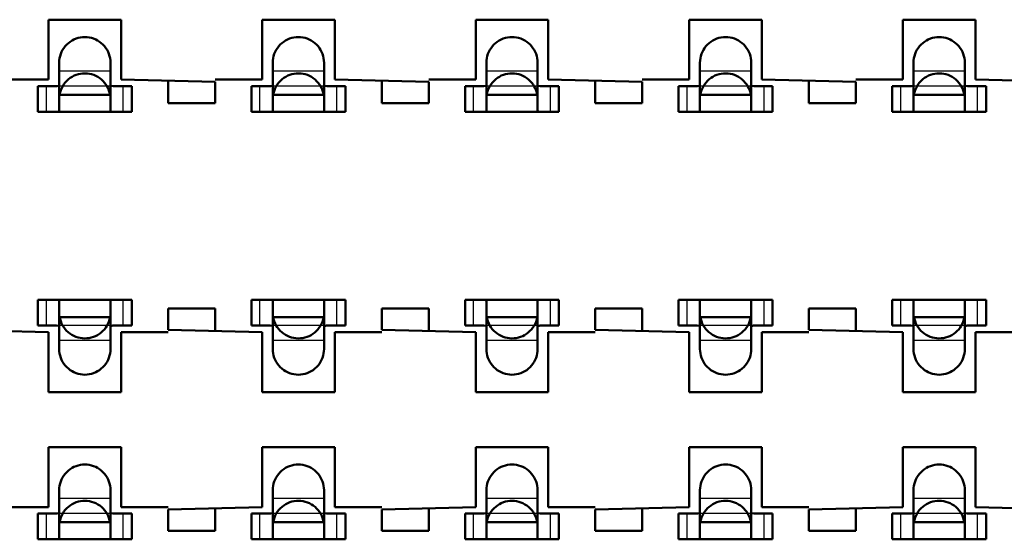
# Model space of a CAD drawing. Header units: inches. Extents: x -1.57 to 1.57, y -0.29 to 0.29.
# Tile 31 of 45: x 0.46 to 0.69, y -0.13 to -0.01. Entities that reach past the tile are written whole.
import ezdxf

# ---------------------------------------------------------------- set-up
doc = ezdxf.new("R2010")
doc.units = ezdxf.units.IN
doc.header["$MEASUREMENT"] = 0
doc.linetypes.add('Dashed', pattern=[2, 1, -1])
for name, color, linetype, lineweight in [('AM_0', 7, 'Continuous', 50), ('AM_4', 3, 'Continuous', 25), ('AM_9', 6, 'Dashed', 25)]:
    doc.layers.add(name, color=color, linetype=linetype, lineweight=lineweight)

# ---------------------------------------------------------------- blocks, each defined once
blk = doc.blocks.new('3_SEAM_50_03_5_L_10_1_A_K_TR_conn_0_in_SEAM_50_03_5_S_10_2_A_K_TR_4')
at = {"layer": 'AM_0', "ltscale": 0.006065}
for p, q in [((0.469, -0.02785), (0.469, -0.01651)), ((0.481, -0.01651), (0.481, -0.02785)), ((0.519, -0.02785), (0.519, -0.01651)), ((0.531, -0.01651), (0.531, -0.02785)), ((0.569, -0.02785), (0.569, -0.01651)), ((0.581, -0.01651), (0.581, -0.02785)), ((0.619, -0.02785), (0.619, -0.01651)), ((0.631, -0.01651), (0.631, -0.02785)), ((0.669, -0.02785), (0.669, -0.01651)), ((0.681, -0.01651), (0.681, -0.02785)), ((0.46772, -0.022), (0.464, -0.022)), ((0.464, -0.028), (0.464, -0.022)), ((0.486, -0.022), (0.48228, -0.022)), ((0.486, -0.028), (0.486, -0.022)), ((0.51772, -0.022), (0.514, -0.022)), ((0.514, -0.028), (0.514, -0.022)), ((0.536, -0.022), (0.53228, -0.022)), ((0.536, -0.028), (0.536, -0.022)), ((0.56772, -0.022), (0.564, -0.022)), ((0.564, -0.028), (0.564, -0.022)), ((0.586, -0.022), (0.58228, -0.022)), ((0.586, -0.028), (0.586, -0.022)), ((0.61772, -0.022), (0.614, -0.022)), ((0.614, -0.028), (0.614, -0.022)), ((0.636, -0.022), (0.63228, -0.022)), ((0.636, -0.028), (0.636, -0.022)), ((0.66772, -0.022), (0.664, -0.022)), ((0.664, -0.028), (0.664, -0.022)), ((0.686, -0.022), (0.68228, -0.022)), ((0.686, -0.028), (0.686, -0.022)), ((0.48092, -0.024), (0.46908, -0.024)), ((0.53092, -0.024), (0.51908, -0.024)), ((0.58092, -0.024), (0.56908, -0.024)), ((0.63092, -0.024), (0.61908, -0.024)), ((0.68092, -0.024), (0.66908, -0.024)), ((0.464, -0.028), (0.486, -0.028)), ((0.514, -0.028), (0.536, -0.028)), ((0.564, -0.028), (0.586, -0.028)), ((0.614, -0.028), (0.636, -0.028)), ((0.664, -0.028), (0.686, -0.028)), ((0.486, -0.072), (0.464, -0.072)), ((0.464, -0.078), (0.464, -0.072)), ((0.469, -0.08349), (0.469, -0.07215)), ((0.481, -0.07215), (0.481, -0.08349)), ((0.486, -0.078), (0.486, -0.072)), ((0.514, -0.078), (0.514, -0.072)), ((0.536, -0.072), (0.514, -0.072)), ((0.519, -0.08349), (0.519, -0.07215)), ((0.531, -0.07215), (0.531, -0.08349)), ((0.536, -0.078), (0.536, -0.072)), ((0.564, -0.078), (0.564, -0.072)), ((0.586, -0.072), (0.564, -0.072)), ((0.569, -0.08349), (0.569, -0.07215)), ((0.581, -0.07215), (0.581, -0.08349)), ((0.586, -0.078), (0.586, -0.072)), ((0.636, -0.072), (0.614, -0.072)), ((0.614, -0.078), (0.614, -0.072)), ((0.619, -0.08349), (0.619, -0.07215)), ((0.631, -0.07215), (0.631, -0.08349)), ((0.636, -0.078), (0.636, -0.072)), ((0.664, -0.078), (0.664, -0.072)), ((0.686, -0.072), (0.664, -0.072)), ((0.669, -0.08349), (0.669, -0.07215)), ((0.681, -0.07215), (0.681, -0.08349)), ((0.686, -0.078), (0.686, -0.072)), ((0.48092, -0.076), (0.46908, -0.076)), ((0.53092, -0.076), (0.51908, -0.076)), ((0.58092, -0.076), (0.56908, -0.076)), ((0.63092, -0.076), (0.61908, -0.076)), ((0.68092, -0.076), (0.66908, -0.076)), ((0.464, -0.078), (0.46772, -0.078)), ((0.48228, -0.078), (0.486, -0.078)), ((0.514, -0.078), (0.51772, -0.078)), ((0.53228, -0.078), (0.536, -0.078)), ((0.564, -0.078), (0.56772, -0.078)), ((0.58228, -0.078), (0.586, -0.078)), ((0.614, -0.078), (0.61772, -0.078)), ((0.63228, -0.078), (0.636, -0.078)), ((0.664, -0.078), (0.66772, -0.078)), ((0.68228, -0.078), (0.686, -0.078)), ((0.469, -0.12785), (0.469, -0.11651)), ((0.481, -0.11651), (0.481, -0.12785)), ((0.519, -0.12785), (0.519, -0.11651)), ((0.531, -0.11651), (0.531, -0.12785)), ((0.569, -0.12785), (0.569, -0.11651)), ((0.581, -0.11651), (0.581, -0.12785)), ((0.619, -0.12785), (0.619, -0.11651)), ((0.631, -0.11651), (0.631, -0.12785)), ((0.669, -0.12785), (0.669, -0.11651)), ((0.681, -0.11651), (0.681, -0.12785)), ((0.46772, -0.122), (0.464, -0.122)), ((0.464, -0.128), (0.464, -0.122)), ((0.486, -0.122), (0.48228, -0.122)), ((0.486, -0.128), (0.486, -0.122)), ((0.51772, -0.122), (0.514, -0.122)), ((0.514, -0.128), (0.514, -0.122)), ((0.536, -0.122), (0.53228, -0.122)), ((0.536, -0.128), (0.536, -0.122)), ((0.56772, -0.122), (0.564, -0.122)), ((0.564, -0.128), (0.564, -0.122)), ((0.586, -0.122), (0.58228, -0.122)), ((0.586, -0.128), (0.586, -0.122)), ((0.61772, -0.122), (0.614, -0.122)), ((0.614, -0.128), (0.614, -0.122)), ((0.636, -0.122), (0.63228, -0.122)), ((0.636, -0.128), (0.636, -0.122)), ((0.66772, -0.122), (0.664, -0.122)), ((0.664, -0.128), (0.664, -0.122)), ((0.686, -0.122), (0.68228, -0.122)), ((0.686, -0.128), (0.686, -0.122)), ((0.48092, -0.124), (0.46908, -0.124)), ((0.53092, -0.124), (0.51908, -0.124)), ((0.58092, -0.124), (0.56908, -0.124)), ((0.63092, -0.124), (0.61908, -0.124)), ((0.68092, -0.124), (0.66908, -0.124)), ((0.464, -0.128), (0.486, -0.128)), ((0.514, -0.128), (0.536, -0.128)), ((0.564, -0.128), (0.586, -0.128)), ((0.614, -0.128), (0.636, -0.128)), ((0.664, -0.128), (0.686, -0.128))]:
    blk.add_line(p, q, dxfattribs=at)
for points in [[(0.469, -0.01651), (0.46902, -0.01599), (0.46909, -0.01547), (0.4692, -0.01496), (0.46936, -0.01446), (0.46956, -0.01398), (0.4698, -0.01351), (0.47009, -0.01307), (0.4704, -0.01266), (0.47076, -0.01227), (0.47114, -0.01192), (0.47156, -0.0116), (0.472, -0.01132), (0.47246, -0.01108), (0.47295, -0.01088), (0.47345, -0.01072), (0.47396, -0.01061), (0.47448, -0.01054), (0.475, -0.01051), (0.47552, -0.01054), (0.47604, -0.01061), (0.47655, -0.01072), (0.47705, -0.01088), (0.47754, -0.01108), (0.478, -0.01132), (0.47844, -0.0116), (0.47886, -0.01192), (0.47924, -0.01227), (0.4796, -0.01266), (0.47991, -0.01307), (0.4802, -0.01351), (0.48044, -0.01398), (0.48064, -0.01446), (0.4808, -0.01496), (0.48091, -0.01547), (0.48098, -0.01599), (0.481, -0.01651)], [(0.519, -0.01651), (0.51902, -0.01599), (0.51909, -0.01547), (0.5192, -0.01496), (0.51936, -0.01446), (0.51956, -0.01398), (0.5198, -0.01351), (0.52009, -0.01307), (0.5204, -0.01266), (0.52076, -0.01227), (0.52114, -0.01192), (0.52156, -0.0116), (0.522, -0.01132), (0.52246, -0.01108), (0.52295, -0.01088), (0.52345, -0.01072), (0.52396, -0.01061), (0.52448, -0.01054), (0.525, -0.01051), (0.52552, -0.01054), (0.52604, -0.01061), (0.52655, -0.01072), (0.52705, -0.01088), (0.52754, -0.01108), (0.528, -0.01132), (0.52844, -0.0116), (0.52886, -0.01192), (0.52924, -0.01227), (0.5296, -0.01266), (0.52991, -0.01307), (0.5302, -0.01351), (0.53044, -0.01398), (0.53064, -0.01446), (0.5308, -0.01496), (0.53091, -0.01547), (0.53098, -0.01599), (0.531, -0.01651)], [(0.569, -0.01651), (0.56902, -0.01599), (0.56909, -0.01547), (0.5692, -0.01496), (0.56936, -0.01446), (0.56956, -0.01398), (0.5698, -0.01351), (0.57009, -0.01307), (0.5704, -0.01266), (0.57076, -0.01227), (0.57114, -0.01192), (0.57156, -0.0116), (0.572, -0.01132), (0.57246, -0.01108), (0.57295, -0.01088), (0.57345, -0.01072), (0.57396, -0.01061), (0.57448, -0.01054), (0.575, -0.01051), (0.57552, -0.01054), (0.57604, -0.01061), (0.57655, -0.01072), (0.57705, -0.01088), (0.57754, -0.01108), (0.578, -0.01132), (0.57844, -0.0116), (0.57886, -0.01192), (0.57924, -0.01227), (0.5796, -0.01266), (0.57991, -0.01307), (0.5802, -0.01351), (0.58044, -0.01398), (0.58064, -0.01446), (0.5808, -0.01496), (0.58091, -0.01547), (0.58098, -0.01599), (0.581, -0.01651)], [(0.619, -0.01651), (0.61902, -0.01599), (0.61909, -0.01547), (0.6192, -0.01496), (0.61936, -0.01446), (0.61956, -0.01398), (0.6198, -0.01351), (0.62009, -0.01307), (0.6204, -0.01266), (0.62076, -0.01227), (0.62114, -0.01192), (0.62156, -0.0116), (0.622, -0.01132), (0.62246, -0.01108), (0.62295, -0.01088), (0.62345, -0.01072), (0.62396, -0.01061), (0.62448, -0.01054), (0.625, -0.01051), (0.62552, -0.01054), (0.62604, -0.01061), (0.62655, -0.01072), (0.62705, -0.01088), (0.62754, -0.01108), (0.628, -0.01132), (0.62844, -0.0116), (0.62886, -0.01192), (0.62924, -0.01227), (0.6296, -0.01266), (0.62991, -0.01307), (0.6302, -0.01351), (0.63044, -0.01398), (0.63064, -0.01446), (0.6308, -0.01496), (0.63091, -0.01547), (0.63098, -0.01599), (0.631, -0.01651)], [(0.669, -0.01651), (0.66902, -0.01599), (0.66909, -0.01547), (0.6692, -0.01496), (0.66936, -0.01446), (0.66956, -0.01398), (0.6698, -0.01351), (0.67009, -0.01307), (0.6704, -0.01266), (0.67076, -0.01227), (0.67114, -0.01192), (0.67156, -0.0116), (0.672, -0.01132), (0.67246, -0.01108), (0.67295, -0.01088), (0.67345, -0.01072), (0.67396, -0.01061), (0.67448, -0.01054), (0.675, -0.01051), (0.67552, -0.01054), (0.67604, -0.01061), (0.67655, -0.01072), (0.67705, -0.01088), (0.67754, -0.01108), (0.678, -0.01132), (0.67844, -0.0116), (0.67886, -0.01192), (0.67924, -0.01227), (0.6796, -0.01266), (0.67991, -0.01307), (0.6802, -0.01351), (0.68044, -0.01398), (0.68064, -0.01446), (0.6808, -0.01496), (0.68091, -0.01547), (0.68098, -0.01599), (0.681, -0.01651)], [(0.48092, -0.024), (0.48081, -0.02349), (0.48065, -0.02299), (0.48046, -0.0225), (0.48022, -0.02204), (0.47994, -0.02159), (0.47962, -0.02118), (0.47927, -0.02079), (0.47889, -0.02043), (0.47848, -0.02011), (0.47804, -0.01983), (0.47757, -0.01958), (0.47709, -0.01938), (0.47659, -0.01922), (0.47608, -0.0191), (0.47557, -0.01903), (0.47504, -0.019), (0.47452, -0.01902), (0.474, -0.01908), (0.47349, -0.01919), (0.47299, -0.01935), (0.4725, -0.01954), (0.47204, -0.01978), (0.47159, -0.02006), (0.47118, -0.02038), (0.47079, -0.02073), (0.47043, -0.02111), (0.47011, -0.02152), (0.46983, -0.02196), (0.46958, -0.02243), (0.46938, -0.02291), (0.46922, -0.02341), (0.4691, -0.02392), (0.46908, -0.024)], [(0.53092, -0.024), (0.53081, -0.02349), (0.53065, -0.02299), (0.53046, -0.0225), (0.53022, -0.02204), (0.52994, -0.02159), (0.52962, -0.02118), (0.52927, -0.02079), (0.52889, -0.02043), (0.52848, -0.02011), (0.52804, -0.01983), (0.52757, -0.01958), (0.52709, -0.01938), (0.52659, -0.01922), (0.52608, -0.0191), (0.52557, -0.01903), (0.52504, -0.019), (0.52452, -0.01902), (0.524, -0.01908), (0.52349, -0.01919), (0.52299, -0.01935), (0.5225, -0.01954), (0.52204, -0.01978), (0.52159, -0.02006), (0.52118, -0.02038), (0.52079, -0.02073), (0.52043, -0.02111), (0.52011, -0.02152), (0.51983, -0.02196), (0.51958, -0.02243), (0.51938, -0.02291), (0.51922, -0.02341), (0.5191, -0.02392), (0.51908, -0.024)], [(0.58092, -0.024), (0.58081, -0.02349), (0.58065, -0.02299), (0.58046, -0.0225), (0.58022, -0.02204), (0.57994, -0.02159), (0.57962, -0.02118), (0.57927, -0.02079), (0.57889, -0.02043), (0.57848, -0.02011), (0.57804, -0.01983), (0.57757, -0.01958), (0.57709, -0.01938), (0.57659, -0.01922), (0.57608, -0.0191), (0.57557, -0.01903), (0.57504, -0.019), (0.57452, -0.01902), (0.574, -0.01908), (0.57349, -0.01919), (0.57299, -0.01935), (0.5725, -0.01954), (0.57204, -0.01978), (0.57159, -0.02006), (0.57118, -0.02038), (0.57079, -0.02073), (0.57043, -0.02111), (0.57011, -0.02152), (0.56983, -0.02196), (0.56958, -0.02243), (0.56938, -0.02291), (0.56922, -0.02341), (0.5691, -0.02392), (0.56908, -0.024)], [(0.63092, -0.024), (0.63081, -0.02349), (0.63065, -0.02299), (0.63046, -0.0225), (0.63022, -0.02204), (0.62994, -0.02159), (0.62962, -0.02118), (0.62927, -0.02079), (0.62889, -0.02043), (0.62848, -0.02011), (0.62804, -0.01983), (0.62757, -0.01958), (0.62709, -0.01938), (0.62659, -0.01922), (0.62608, -0.0191), (0.62557, -0.01903), (0.62504, -0.019), (0.62452, -0.01902), (0.624, -0.01908), (0.62349, -0.01919), (0.62299, -0.01935), (0.6225, -0.01954), (0.62204, -0.01978), (0.62159, -0.02006), (0.62118, -0.02038), (0.62079, -0.02073), (0.62043, -0.02111), (0.62011, -0.02152), (0.61983, -0.02196), (0.61958, -0.02243), (0.61938, -0.02291), (0.61922, -0.02341), (0.6191, -0.02392), (0.61908, -0.024)], [(0.68092, -0.024), (0.68081, -0.02349), (0.68065, -0.02299), (0.68046, -0.0225), (0.68022, -0.02204), (0.67994, -0.02159), (0.67962, -0.02118), (0.67927, -0.02079), (0.67889, -0.02043), (0.67848, -0.02011), (0.67804, -0.01983), (0.67757, -0.01958), (0.67709, -0.01938), (0.67659, -0.01922), (0.67608, -0.0191), (0.67557, -0.01903), (0.67504, -0.019), (0.67452, -0.01902), (0.674, -0.01908), (0.67349, -0.01919), (0.67299, -0.01935), (0.6725, -0.01954), (0.67204, -0.01978), (0.67159, -0.02006), (0.67118, -0.02038), (0.67079, -0.02073), (0.67043, -0.02111), (0.67011, -0.02152), (0.66983, -0.02196), (0.66958, -0.02243), (0.66938, -0.02291), (0.66922, -0.02341), (0.6691, -0.02392), (0.66908, -0.024)], [(0.46772, -0.022), (0.46843, -0.02198), (0.46887, -0.02189), (0.469, -0.02175)], [(0.481, -0.02175), (0.48116, -0.02191), (0.48163, -0.02198), (0.48228, -0.022)], [(0.51772, -0.022), (0.51843, -0.02198), (0.51887, -0.02189), (0.519, -0.02175)], [(0.531, -0.02175), (0.53116, -0.02191), (0.53163, -0.02198), (0.53228, -0.022)], [(0.56772, -0.022), (0.56843, -0.02198), (0.56887, -0.02189), (0.569, -0.02175)], [(0.581, -0.02175), (0.58116, -0.02191), (0.58163, -0.02198), (0.58228, -0.022)], [(0.61772, -0.022), (0.61843, -0.02198), (0.61887, -0.02189), (0.619, -0.02175)], [(0.631, -0.02175), (0.63116, -0.02191), (0.63163, -0.02198), (0.63228, -0.022)], [(0.66772, -0.022), (0.66843, -0.02198), (0.66887, -0.02189), (0.669, -0.02175)], [(0.681, -0.02175), (0.68116, -0.02191), (0.68163, -0.02198), (0.68228, -0.022)], [(0.46789, -0.028), (0.46855, -0.02798), (0.46893, -0.02792), (0.469, -0.02785)], [(0.481, -0.02785), (0.48117, -0.02795), (0.48165, -0.02799), (0.48211, -0.028)], [(0.51789, -0.028), (0.51855, -0.02798), (0.51893, -0.02792), (0.519, -0.02785)], [(0.531, -0.02785), (0.53117, -0.02795), (0.53165, -0.02799), (0.53211, -0.028)], [(0.56789, -0.028), (0.56855, -0.02798), (0.56893, -0.02792), (0.569, -0.02785)], [(0.581, -0.02785), (0.58117, -0.02795), (0.58165, -0.02799), (0.58211, -0.028)], [(0.61789, -0.028), (0.61855, -0.02798), (0.61893, -0.02792), (0.619, -0.02785)], [(0.631, -0.02785), (0.63117, -0.02795), (0.63165, -0.02799), (0.63211, -0.028)], [(0.66789, -0.028), (0.66855, -0.02798), (0.66893, -0.02792), (0.669, -0.02785)], [(0.681, -0.02785), (0.68117, -0.02795), (0.68165, -0.02799), (0.68211, -0.028)], [(0.469, -0.07215), (0.46883, -0.07205), (0.46835, -0.07201), (0.46789, -0.072)], [(0.48211, -0.072), (0.48145, -0.07202), (0.48107, -0.07208), (0.481, -0.07215)], [(0.519, -0.07215), (0.51883, -0.07205), (0.51835, -0.07201), (0.51789, -0.072)], [(0.53211, -0.072), (0.53145, -0.07202), (0.53107, -0.07208), (0.531, -0.07215)], [(0.569, -0.07215), (0.56883, -0.07205), (0.56835, -0.07201), (0.56789, -0.072)], [(0.58211, -0.072), (0.58145, -0.07202), (0.58107, -0.07208), (0.581, -0.07215)], [(0.619, -0.07215), (0.61883, -0.07205), (0.61835, -0.07201), (0.61789, -0.072)], [(0.63211, -0.072), (0.63145, -0.07202), (0.63107, -0.07208), (0.631, -0.07215)], [(0.669, -0.07215), (0.66883, -0.07205), (0.66835, -0.07201), (0.66789, -0.072)], [(0.68211, -0.072), (0.68145, -0.07202), (0.68107, -0.07208), (0.681, -0.07215)], [(0.46908, -0.076), (0.46919, -0.07651), (0.46935, -0.07701), (0.46954, -0.0775), (0.46978, -0.07796), (0.47006, -0.07841), (0.47038, -0.07882), (0.47073, -0.07921), (0.47111, -0.07957), (0.47152, -0.07989), (0.47196, -0.08017), (0.47243, -0.08042), (0.47291, -0.08062), (0.47341, -0.08078), (0.47392, -0.0809), (0.47443, -0.08097), (0.47496, -0.081), (0.47548, -0.08098), (0.476, -0.08092), (0.47651, -0.08081), (0.47701, -0.08065), (0.4775, -0.08046), (0.47796, -0.08022), (0.47841, -0.07994), (0.47882, -0.07962), (0.47921, -0.07927), (0.47957, -0.07889), (0.47989, -0.07848), (0.48017, -0.07804), (0.48042, -0.07757), (0.48062, -0.07709), (0.48078, -0.07659), (0.4809, -0.07608), (0.48092, -0.076)], [(0.51908, -0.076), (0.51919, -0.07651), (0.51935, -0.07701), (0.51954, -0.0775), (0.51978, -0.07796), (0.52006, -0.07841), (0.52038, -0.07882), (0.52073, -0.07921), (0.52111, -0.07957), (0.52152, -0.07989), (0.52196, -0.08017), (0.52243, -0.08042), (0.52291, -0.08062), (0.52341, -0.08078), (0.52392, -0.0809), (0.52443, -0.08097), (0.52496, -0.081), (0.52548, -0.08098), (0.526, -0.08092), (0.52651, -0.08081), (0.52701, -0.08065), (0.5275, -0.08046), (0.52796, -0.08022), (0.52841, -0.07994), (0.52882, -0.07962), (0.52921, -0.07927), (0.52957, -0.07889), (0.52989, -0.07848), (0.53017, -0.07804), (0.53042, -0.07757), (0.53062, -0.07709), (0.53078, -0.07659), (0.5309, -0.07608), (0.53092, -0.076)], [(0.56908, -0.076), (0.56919, -0.07651), (0.56935, -0.07701), (0.56954, -0.0775), (0.56978, -0.07796), (0.57006, -0.07841), (0.57038, -0.07882), (0.57073, -0.07921), (0.57111, -0.07957), (0.57152, -0.07989), (0.57196, -0.08017), (0.57243, -0.08042), (0.57291, -0.08062), (0.57341, -0.08078), (0.57392, -0.0809), (0.57443, -0.08097), (0.57496, -0.081), (0.57548, -0.08098), (0.576, -0.08092), (0.57651, -0.08081), (0.57701, -0.08065), (0.5775, -0.08046), (0.57796, -0.08022), (0.57841, -0.07994), (0.57882, -0.07962), (0.57921, -0.07927), (0.57957, -0.07889), (0.57989, -0.07848), (0.58017, -0.07804), (0.58042, -0.07757), (0.58062, -0.07709), (0.58078, -0.07659), (0.5809, -0.07608), (0.58092, -0.076)], [(0.61908, -0.076), (0.61919, -0.07651), (0.61935, -0.07701), (0.61954, -0.0775), (0.61978, -0.07796), (0.62006, -0.07841), (0.62038, -0.07882), (0.62073, -0.07921), (0.62111, -0.07957), (0.62152, -0.07989), (0.62196, -0.08017), (0.62243, -0.08042), (0.62291, -0.08062), (0.62341, -0.08078), (0.62392, -0.0809), (0.62443, -0.08097), (0.62496, -0.081), (0.62548, -0.08098), (0.626, -0.08092), (0.62651, -0.08081), (0.62701, -0.08065), (0.6275, -0.08046), (0.62796, -0.08022), (0.62841, -0.07994), (0.62882, -0.07962), (0.62921, -0.07927), (0.62957, -0.07889), (0.62989, -0.07848), (0.63017, -0.07804), (0.63042, -0.07757), (0.63062, -0.07709), (0.63078, -0.07659), (0.6309, -0.07608), (0.63092, -0.076)], [(0.66908, -0.076), (0.66919, -0.07651), (0.66935, -0.07701), (0.66954, -0.0775), (0.66978, -0.07796), (0.67006, -0.07841), (0.67038, -0.07882), (0.67073, -0.07921), (0.67111, -0.07957), (0.67152, -0.07989), (0.67196, -0.08017), (0.67243, -0.08042), (0.67291, -0.08062), (0.67341, -0.08078), (0.67392, -0.0809), (0.67443, -0.08097), (0.67496, -0.081), (0.67548, -0.08098), (0.676, -0.08092), (0.67651, -0.08081), (0.67701, -0.08065), (0.6775, -0.08046), (0.67796, -0.08022), (0.67841, -0.07994), (0.67882, -0.07962), (0.67921, -0.07927), (0.67957, -0.07889), (0.67989, -0.07848), (0.68017, -0.07804), (0.68042, -0.07757), (0.68062, -0.07709), (0.68078, -0.07659), (0.6809, -0.07608), (0.68092, -0.076)], [(0.469, -0.07825), (0.46884, -0.07809), (0.46837, -0.07802), (0.46772, -0.078)], [(0.48228, -0.078), (0.48157, -0.07802), (0.48113, -0.07811), (0.481, -0.07825)], [(0.519, -0.07825), (0.51884, -0.07809), (0.51837, -0.07802), (0.51772, -0.078)], [(0.53228, -0.078), (0.53157, -0.07802), (0.53113, -0.07811), (0.531, -0.07825)], [(0.569, -0.07825), (0.56884, -0.07809), (0.56837, -0.07802), (0.56772, -0.078)], [(0.58228, -0.078), (0.58157, -0.07802), (0.58113, -0.07811), (0.581, -0.07825)], [(0.619, -0.07825), (0.61884, -0.07809), (0.61837, -0.07802), (0.61772, -0.078)], [(0.63228, -0.078), (0.63157, -0.07802), (0.63113, -0.07811), (0.631, -0.07825)], [(0.669, -0.07825), (0.66884, -0.07809), (0.66837, -0.07802), (0.66772, -0.078)], [(0.68228, -0.078), (0.68157, -0.07802), (0.68113, -0.07811), (0.681, -0.07825)], [(0.481, -0.08349), (0.48098, -0.08401), (0.48091, -0.08453), (0.4808, -0.08504), (0.48064, -0.08554), (0.48044, -0.08602), (0.4802, -0.08649), (0.47991, -0.08693), (0.4796, -0.08734), (0.47924, -0.08773), (0.47886, -0.08808), (0.47844, -0.0884), (0.478, -0.08868), (0.47754, -0.08892), (0.47705, -0.08912), (0.47655, -0.08928), (0.47604, -0.08939), (0.47552, -0.08946), (0.475, -0.08949), (0.47448, -0.08946), (0.47396, -0.08939), (0.47345, -0.08928), (0.47295, -0.08912), (0.47246, -0.08892), (0.472, -0.08868), (0.47156, -0.0884), (0.47114, -0.08808), (0.47076, -0.08773), (0.4704, -0.08734), (0.47009, -0.08693), (0.4698, -0.08649), (0.46956, -0.08602), (0.46936, -0.08554), (0.4692, -0.08504), (0.46909, -0.08453), (0.46902, -0.08401), (0.469, -0.08349)], [(0.531, -0.08349), (0.53098, -0.08401), (0.53091, -0.08453), (0.5308, -0.08504), (0.53064, -0.08554), (0.53044, -0.08602), (0.5302, -0.08649), (0.52991, -0.08693), (0.5296, -0.08734), (0.52924, -0.08773), (0.52886, -0.08808), (0.52844, -0.0884), (0.528, -0.08868), (0.52754, -0.08892), (0.52705, -0.08912), (0.52655, -0.08928), (0.52604, -0.08939), (0.52552, -0.08946), (0.525, -0.08949), (0.52448, -0.08946), (0.52396, -0.08939), (0.52345, -0.08928), (0.52295, -0.08912), (0.52246, -0.08892), (0.522, -0.08868), (0.52156, -0.0884), (0.52114, -0.08808), (0.52076, -0.08773), (0.5204, -0.08734), (0.52009, -0.08693), (0.5198, -0.08649), (0.51956, -0.08602), (0.51936, -0.08554), (0.5192, -0.08504), (0.51909, -0.08453), (0.51902, -0.08401), (0.519, -0.08349)], [(0.581, -0.08349), (0.58098, -0.08401), (0.58091, -0.08453), (0.5808, -0.08504), (0.58064, -0.08554), (0.58044, -0.08602), (0.5802, -0.08649), (0.57991, -0.08693), (0.5796, -0.08734), (0.57924, -0.08773), (0.57886, -0.08808), (0.57844, -0.0884), (0.578, -0.08868), (0.57754, -0.08892), (0.57705, -0.08912), (0.57655, -0.08928), (0.57604, -0.08939), (0.57552, -0.08946), (0.575, -0.08949), (0.57448, -0.08946), (0.57396, -0.08939), (0.57345, -0.08928), (0.57295, -0.08912), (0.57246, -0.08892), (0.572, -0.08868), (0.57156, -0.0884), (0.57114, -0.08808), (0.57076, -0.08773), (0.5704, -0.08734), (0.57009, -0.08693), (0.5698, -0.08649), (0.56956, -0.08602), (0.56936, -0.08554), (0.5692, -0.08504), (0.56909, -0.08453), (0.56902, -0.08401), (0.569, -0.08349)], [(0.631, -0.08349), (0.63098, -0.08401), (0.63091, -0.08453), (0.6308, -0.08504), (0.63064, -0.08554), (0.63044, -0.08602), (0.6302, -0.08649), (0.62991, -0.08693), (0.6296, -0.08734), (0.62924, -0.08773), (0.62886, -0.08808), (0.62844, -0.0884), (0.628, -0.08868), (0.62754, -0.08892), (0.62705, -0.08912), (0.62655, -0.08928), (0.62604, -0.08939), (0.62552, -0.08946), (0.625, -0.08949), (0.62448, -0.08946), (0.62396, -0.08939), (0.62345, -0.08928), (0.62295, -0.08912), (0.62246, -0.08892), (0.622, -0.08868), (0.62156, -0.0884), (0.62114, -0.08808), (0.62076, -0.08773), (0.6204, -0.08734), (0.62009, -0.08693), (0.6198, -0.08649), (0.61956, -0.08602), (0.61936, -0.08554), (0.6192, -0.08504), (0.61909, -0.08453), (0.61902, -0.08401), (0.619, -0.08349)], [(0.681, -0.08349), (0.68098, -0.08401), (0.68091, -0.08453), (0.6808, -0.08504), (0.68064, -0.08554), (0.68044, -0.08602), (0.6802, -0.08649), (0.67991, -0.08693), (0.6796, -0.08734), (0.67924, -0.08773), (0.67886, -0.08808), (0.67844, -0.0884), (0.678, -0.08868), (0.67754, -0.08892), (0.67705, -0.08912), (0.67655, -0.08928), (0.67604, -0.08939), (0.67552, -0.08946), (0.675, -0.08949), (0.67448, -0.08946), (0.67396, -0.08939), (0.67345, -0.08928), (0.67295, -0.08912), (0.67246, -0.08892), (0.672, -0.08868), (0.67156, -0.0884), (0.67114, -0.08808), (0.67076, -0.08773), (0.6704, -0.08734), (0.67009, -0.08693), (0.6698, -0.08649), (0.66956, -0.08602), (0.66936, -0.08554), (0.6692, -0.08504), (0.66909, -0.08453), (0.66902, -0.08401), (0.669, -0.08349)], [(0.469, -0.11651), (0.46902, -0.11599), (0.46909, -0.11547), (0.4692, -0.11496), (0.46936, -0.11446), (0.46956, -0.11398), (0.4698, -0.11351), (0.47009, -0.11307), (0.4704, -0.11266), (0.47076, -0.11227), (0.47114, -0.11192), (0.47156, -0.1116), (0.472, -0.11132), (0.47246, -0.11108), (0.47295, -0.11088), (0.47345, -0.11072), (0.47396, -0.11061), (0.47448, -0.11054), (0.475, -0.11051), (0.47552, -0.11054), (0.47604, -0.11061), (0.47655, -0.11072), (0.47705, -0.11088), (0.47754, -0.11108), (0.478, -0.11132), (0.47844, -0.1116), (0.47886, -0.11192), (0.47924, -0.11227), (0.4796, -0.11266), (0.47991, -0.11307), (0.4802, -0.11351), (0.48044, -0.11398), (0.48064, -0.11446), (0.4808, -0.11496), (0.48091, -0.11547), (0.48098, -0.11599), (0.481, -0.11651)], [(0.519, -0.11651), (0.51902, -0.11599), (0.51909, -0.11547), (0.5192, -0.11496), (0.51936, -0.11446), (0.51956, -0.11398), (0.5198, -0.11351), (0.52009, -0.11307), (0.5204, -0.11266), (0.52076, -0.11227), (0.52114, -0.11192), (0.52156, -0.1116), (0.522, -0.11132), (0.52246, -0.11108), (0.52295, -0.11088), (0.52345, -0.11072), (0.52396, -0.11061), (0.52448, -0.11054), (0.525, -0.11051), (0.52552, -0.11054), (0.52604, -0.11061), (0.52655, -0.11072), (0.52705, -0.11088), (0.52754, -0.11108), (0.528, -0.11132), (0.52844, -0.1116), (0.52886, -0.11192), (0.52924, -0.11227), (0.5296, -0.11266), (0.52991, -0.11307), (0.5302, -0.11351), (0.53044, -0.11398), (0.53064, -0.11446), (0.5308, -0.11496), (0.53091, -0.11547), (0.53098, -0.11599), (0.531, -0.11651)], [(0.569, -0.11651), (0.56902, -0.11599), (0.56909, -0.11547), (0.5692, -0.11496), (0.56936, -0.11446), (0.56956, -0.11398), (0.5698, -0.11351), (0.57009, -0.11307), (0.5704, -0.11266), (0.57076, -0.11227), (0.57114, -0.11192), (0.57156, -0.1116), (0.572, -0.11132), (0.57246, -0.11108), (0.57295, -0.11088), (0.57345, -0.11072), (0.57396, -0.11061), (0.57448, -0.11054), (0.575, -0.11051), (0.57552, -0.11054), (0.57604, -0.11061), (0.57655, -0.11072), (0.57705, -0.11088), (0.57754, -0.11108), (0.578, -0.11132), (0.57844, -0.1116), (0.57886, -0.11192), (0.57924, -0.11227), (0.5796, -0.11266), (0.57991, -0.11307), (0.5802, -0.11351), (0.58044, -0.11398), (0.58064, -0.11446), (0.5808, -0.11496), (0.58091, -0.11547), (0.58098, -0.11599), (0.581, -0.11651)], [(0.619, -0.11651), (0.61902, -0.11599), (0.61909, -0.11547), (0.6192, -0.11496), (0.61936, -0.11446), (0.61956, -0.11398), (0.6198, -0.11351), (0.62009, -0.11307), (0.6204, -0.11266), (0.62076, -0.11227), (0.62114, -0.11192), (0.62156, -0.1116), (0.622, -0.11132), (0.62246, -0.11108), (0.62295, -0.11088), (0.62345, -0.11072), (0.62396, -0.11061), (0.62448, -0.11054), (0.625, -0.11051), (0.62552, -0.11054), (0.62604, -0.11061), (0.62655, -0.11072), (0.62705, -0.11088), (0.62754, -0.11108), (0.628, -0.11132), (0.62844, -0.1116), (0.62886, -0.11192), (0.62924, -0.11227), (0.6296, -0.11266), (0.62991, -0.11307), (0.6302, -0.11351), (0.63044, -0.11398), (0.63064, -0.11446), (0.6308, -0.11496), (0.63091, -0.11547), (0.63098, -0.11599), (0.631, -0.11651)], [(0.669, -0.11651), (0.66902, -0.11599), (0.66909, -0.11547), (0.6692, -0.11496), (0.66936, -0.11446), (0.66956, -0.11398), (0.6698, -0.11351), (0.67009, -0.11307), (0.6704, -0.11266), (0.67076, -0.11227), (0.67114, -0.11192), (0.67156, -0.1116), (0.672, -0.11132), (0.67246, -0.11108), (0.67295, -0.11088), (0.67345, -0.11072), (0.67396, -0.11061), (0.67448, -0.11054), (0.675, -0.11051), (0.67552, -0.11054), (0.67604, -0.11061), (0.67655, -0.11072), (0.67705, -0.11088), (0.67754, -0.11108), (0.678, -0.11132), (0.67844, -0.1116), (0.67886, -0.11192), (0.67924, -0.11227), (0.6796, -0.11266), (0.67991, -0.11307), (0.6802, -0.11351), (0.68044, -0.11398), (0.68064, -0.11446), (0.6808, -0.11496), (0.68091, -0.11547), (0.68098, -0.11599), (0.681, -0.11651)], [(0.48092, -0.124), (0.48081, -0.12349), (0.48065, -0.12299), (0.48046, -0.1225), (0.48022, -0.12204), (0.47994, -0.12159), (0.47962, -0.12118), (0.47927, -0.12079), (0.47889, -0.12043), (0.47848, -0.12011), (0.47804, -0.11983), (0.47757, -0.11958), (0.47709, -0.11938), (0.47659, -0.11922), (0.47608, -0.1191), (0.47557, -0.11903), (0.47504, -0.119), (0.47452, -0.11902), (0.474, -0.11908), (0.47349, -0.11919), (0.47299, -0.11935), (0.4725, -0.11954), (0.47204, -0.11978), (0.47159, -0.12006), (0.47118, -0.12038), (0.47079, -0.12073), (0.47043, -0.12111), (0.47011, -0.12152), (0.46983, -0.12196), (0.46958, -0.12243), (0.46938, -0.12291), (0.46922, -0.12341), (0.4691, -0.12392), (0.46908, -0.124)], [(0.53092, -0.124), (0.53081, -0.12349), (0.53065, -0.12299), (0.53046, -0.1225), (0.53022, -0.12204), (0.52994, -0.12159), (0.52962, -0.12118), (0.52927, -0.12079), (0.52889, -0.12043), (0.52848, -0.12011), (0.52804, -0.11983), (0.52757, -0.11958), (0.52709, -0.11938), (0.52659, -0.11922), (0.52608, -0.1191), (0.52557, -0.11903), (0.52504, -0.119), (0.52452, -0.11902), (0.524, -0.11908), (0.52349, -0.11919), (0.52299, -0.11935), (0.5225, -0.11954), (0.52204, -0.11978), (0.52159, -0.12006), (0.52118, -0.12038), (0.52079, -0.12073), (0.52043, -0.12111), (0.52011, -0.12152), (0.51983, -0.12196), (0.51958, -0.12243), (0.51938, -0.12291), (0.51922, -0.12341), (0.5191, -0.12392), (0.51908, -0.124)], [(0.58092, -0.124), (0.58081, -0.12349), (0.58065, -0.12299), (0.58046, -0.1225), (0.58022, -0.12204), (0.57994, -0.12159), (0.57962, -0.12118), (0.57927, -0.12079), (0.57889, -0.12043), (0.57848, -0.12011), (0.57804, -0.11983), (0.57757, -0.11958), (0.57709, -0.11938), (0.57659, -0.11922), (0.57608, -0.1191), (0.57557, -0.11903), (0.57504, -0.119), (0.57452, -0.11902), (0.574, -0.11908), (0.57349, -0.11919), (0.57299, -0.11935), (0.5725, -0.11954), (0.57204, -0.11978), (0.57159, -0.12006), (0.57118, -0.12038), (0.57079, -0.12073), (0.57043, -0.12111), (0.57011, -0.12152), (0.56983, -0.12196), (0.56958, -0.12243), (0.56938, -0.12291), (0.56922, -0.12341), (0.5691, -0.12392), (0.56908, -0.124)], [(0.63092, -0.124), (0.63081, -0.12349), (0.63065, -0.12299), (0.63046, -0.1225), (0.63022, -0.12204), (0.62994, -0.12159), (0.62962, -0.12118), (0.62927, -0.12079), (0.62889, -0.12043), (0.62848, -0.12011), (0.62804, -0.11983), (0.62757, -0.11958), (0.62709, -0.11938), (0.62659, -0.11922), (0.62608, -0.1191), (0.62557, -0.11903), (0.62504, -0.119), (0.62452, -0.11902), (0.624, -0.11908), (0.62349, -0.11919), (0.62299, -0.11935), (0.6225, -0.11954), (0.62204, -0.11978), (0.62159, -0.12006), (0.62118, -0.12038), (0.62079, -0.12073), (0.62043, -0.12111), (0.62011, -0.12152), (0.61983, -0.12196), (0.61958, -0.12243), (0.61938, -0.12291), (0.61922, -0.12341), (0.6191, -0.12392), (0.61908, -0.124)], [(0.68092, -0.124), (0.68081, -0.12349), (0.68065, -0.12299), (0.68046, -0.1225), (0.68022, -0.12204), (0.67994, -0.12159), (0.67962, -0.12118), (0.67927, -0.12079), (0.67889, -0.12043), (0.67848, -0.12011), (0.67804, -0.11983), (0.67757, -0.11958), (0.67709, -0.11938), (0.67659, -0.11922), (0.67608, -0.1191), (0.67557, -0.11903), (0.67504, -0.119), (0.67452, -0.11902), (0.674, -0.11908), (0.67349, -0.11919), (0.67299, -0.11935), (0.6725, -0.11954), (0.67204, -0.11978), (0.67159, -0.12006), (0.67118, -0.12038), (0.67079, -0.12073), (0.67043, -0.12111), (0.67011, -0.12152), (0.66983, -0.12196), (0.66958, -0.12243), (0.66938, -0.12291), (0.66922, -0.12341), (0.6691, -0.12392), (0.66908, -0.124)], [(0.46772, -0.122), (0.46843, -0.12198), (0.46887, -0.12189), (0.469, -0.12175)], [(0.481, -0.12175), (0.48116, -0.12191), (0.48163, -0.12198), (0.48228, -0.122)], [(0.51772, -0.122), (0.51843, -0.12198), (0.51887, -0.12189), (0.519, -0.12175)], [(0.531, -0.12175), (0.53116, -0.12191), (0.53163, -0.12198), (0.53228, -0.122)], [(0.56772, -0.122), (0.56843, -0.12198), (0.56887, -0.12189), (0.569, -0.12175)], [(0.581, -0.12175), (0.58116, -0.12191), (0.58163, -0.12198), (0.58228, -0.122)], [(0.61772, -0.122), (0.61843, -0.12198), (0.61887, -0.12189), (0.619, -0.12175)], [(0.631, -0.12175), (0.63116, -0.12191), (0.63163, -0.12198), (0.63228, -0.122)], [(0.66772, -0.122), (0.66843, -0.12198), (0.66887, -0.12189), (0.669, -0.12175)], [(0.681, -0.12175), (0.68116, -0.12191), (0.68163, -0.12198), (0.68228, -0.122)], [(0.46789, -0.128), (0.46855, -0.12798), (0.46893, -0.12792), (0.469, -0.12785)], [(0.481, -0.12785), (0.48117, -0.12795), (0.48165, -0.12799), (0.48211, -0.128)], [(0.51789, -0.128), (0.51855, -0.12798), (0.51893, -0.12792), (0.519, -0.12785)], [(0.531, -0.12785), (0.53117, -0.12795), (0.53165, -0.12799), (0.53211, -0.128)], [(0.56789, -0.128), (0.56855, -0.12798), (0.56893, -0.12792), (0.569, -0.12785)], [(0.581, -0.12785), (0.58117, -0.12795), (0.58165, -0.12799), (0.58211, -0.128)], [(0.61789, -0.128), (0.61855, -0.12798), (0.61893, -0.12792), (0.619, -0.12785)], [(0.631, -0.12785), (0.63117, -0.12795), (0.63165, -0.12799), (0.63211, -0.128)], [(0.66789, -0.128), (0.66855, -0.12798), (0.66893, -0.12792), (0.669, -0.12785)], [(0.681, -0.12785), (0.68117, -0.12795), (0.68165, -0.12799), (0.68211, -0.128)]]:
    blk.add_lwpolyline(points, dxfattribs=at)
at = {"layer": 'AM_4', "ltscale": 0.006065}
for p, q in [((0.466, -0.028), (0.466, -0.022)), ((0.484, -0.028), (0.484, -0.022)), ((0.516, -0.028), (0.516, -0.022)), ((0.534, -0.028), (0.534, -0.022)), ((0.566, -0.028), (0.566, -0.022)), ((0.584, -0.028), (0.584, -0.022)), ((0.616, -0.028), (0.616, -0.022)), ((0.634, -0.028), (0.634, -0.022)), ((0.666, -0.028), (0.666, -0.022)), ((0.684, -0.028), (0.684, -0.022)), ((0.466, -0.078), (0.466, -0.072)), ((0.484, -0.078), (0.484, -0.072)), ((0.516, -0.078), (0.516, -0.072)), ((0.534, -0.078), (0.534, -0.072)), ((0.566, -0.078), (0.566, -0.072)), ((0.584, -0.078), (0.584, -0.072)), ((0.616, -0.078), (0.616, -0.072)), ((0.634, -0.078), (0.634, -0.072)), ((0.666, -0.078), (0.666, -0.072)), ((0.684, -0.078), (0.684, -0.072)), ((0.466, -0.128), (0.466, -0.122)), ((0.484, -0.128), (0.484, -0.122)), ((0.516, -0.128), (0.516, -0.122)), ((0.534, -0.128), (0.534, -0.122)), ((0.566, -0.128), (0.566, -0.122)), ((0.584, -0.128), (0.584, -0.122)), ((0.616, -0.128), (0.616, -0.122)), ((0.634, -0.128), (0.634, -0.122)), ((0.666, -0.128), (0.666, -0.122)), ((0.684, -0.128), (0.684, -0.122))]:
    blk.add_line(p, q, dxfattribs=at)
at = {"layer": 'AM_9', "ltscale": 0.006065}
for p, q in [((0.481, -0.01849), (0.469, -0.01849)), ((0.531, -0.01849), (0.519, -0.01849)), ((0.581, -0.01849), (0.569, -0.01849)), ((0.631, -0.01849), (0.619, -0.01849)), ((0.681, -0.01849), (0.669, -0.01849)), ((0.48228, -0.022), (0.46772, -0.022)), ((0.53228, -0.022), (0.51772, -0.022)), ((0.58228, -0.022), (0.56772, -0.022)), ((0.63228, -0.022), (0.61772, -0.022)), ((0.68228, -0.022), (0.66772, -0.022)), ((0.48228, -0.078), (0.46772, -0.078)), ((0.53228, -0.078), (0.51772, -0.078)), ((0.58228, -0.078), (0.56772, -0.078)), ((0.63228, -0.078), (0.61772, -0.078)), ((0.68228, -0.078), (0.66772, -0.078)), ((0.481, -0.08151), (0.469, -0.08151)), ((0.531, -0.08151), (0.519, -0.08151)), ((0.581, -0.08151), (0.569, -0.08151)), ((0.631, -0.08151), (0.619, -0.08151)), ((0.681, -0.08151), (0.669, -0.08151)), ((0.481, -0.11849), (0.469, -0.11849)), ((0.531, -0.11849), (0.519, -0.11849)), ((0.581, -0.11849), (0.569, -0.11849)), ((0.631, -0.11849), (0.619, -0.11849)), ((0.681, -0.11849), (0.669, -0.11849)), ((0.48228, -0.122), (0.46772, -0.122)), ((0.53228, -0.122), (0.51772, -0.122)), ((0.58228, -0.122), (0.56772, -0.122)), ((0.63228, -0.122), (0.61772, -0.122)), ((0.68228, -0.122), (0.66772, -0.122))]:
    blk.add_line(p, q, dxfattribs=at)
blk = doc.blocks.new('4_SEAM_50_03_5_L_10_1_A_K_TR_body_0_in_SEAM_50_03_5_S_10_2_A_K_TR_4')
at = {"layer": 'AM_0', "ltscale": 0.006206}
for p, q in [((0.4665, -0.00645), (0.4665, -0.02045)), ((0.4835, -0.00645), (0.4665, -0.00645)), ((0.4835, -0.02045), (0.4835, -0.00645)), ((0.5165, -0.00645), (0.5165, -0.02045)), ((0.5335, -0.00645), (0.5165, -0.00645)), ((0.5335, -0.02045), (0.5335, -0.00645)), ((0.5665, -0.00645), (0.5665, -0.02045)), ((0.5835, -0.00645), (0.5665, -0.00645)), ((0.5835, -0.02045), (0.5835, -0.00645)), ((0.6165, -0.00645), (0.6165, -0.02045)), ((0.6335, -0.00645), (0.6165, -0.00645)), ((0.6335, -0.02045), (0.6335, -0.00645)), ((0.6665, -0.00645), (0.6665, -0.02045)), ((0.6835, -0.00645), (0.6665, -0.00645)), ((0.6835, -0.02045), (0.6835, -0.00645)), ((0.4665, -0.02045), (0.4555, -0.02045)), ((0.5055, -0.021), (0.4835, -0.02045)), ((0.5165, -0.02045), (0.5055, -0.02045)), ((0.5555, -0.021), (0.5335, -0.02045)), ((0.5665, -0.02045), (0.5555, -0.02045)), ((0.6055, -0.021), (0.5835, -0.02045)), ((0.6165, -0.02045), (0.6055, -0.02045)), ((0.6555, -0.021), (0.6335, -0.02045)), ((0.6665, -0.02045), (0.6555, -0.02045)), ((0.7055, -0.021), (0.6835, -0.02045)), ((0.4945, -0.026), (0.4945, -0.021)), ((0.5055, -0.021), (0.5055, -0.026)), ((0.5445, -0.026), (0.5445, -0.021)), ((0.5555, -0.021), (0.5555, -0.026)), ((0.5945, -0.026), (0.5945, -0.021)), ((0.6055, -0.021), (0.6055, -0.026)), ((0.6445, -0.026), (0.6445, -0.021)), ((0.6555, -0.021), (0.6555, -0.026)), ((0.5055, -0.026), (0.4945, -0.026)), ((0.5555, -0.026), (0.5445, -0.026)), ((0.6055, -0.026), (0.5945, -0.026)), ((0.6555, -0.026), (0.6445, -0.026)), ((0.4945, -0.079), (0.4945, -0.074)), ((0.4945, -0.074), (0.5055, -0.074)), ((0.5055, -0.074), (0.5055, -0.079)), ((0.5445, -0.079), (0.5445, -0.074)), ((0.5445, -0.074), (0.5555, -0.074)), ((0.5555, -0.074), (0.5555, -0.079)), ((0.5945, -0.079), (0.5945, -0.074)), ((0.5945, -0.074), (0.6055, -0.074)), ((0.6055, -0.074), (0.6055, -0.079)), ((0.6445, -0.079), (0.6445, -0.074)), ((0.6445, -0.074), (0.6555, -0.074)), ((0.6555, -0.074), (0.6555, -0.079)), ((0.4445, -0.079), (0.4665, -0.07955)), ((0.4665, -0.07955), (0.4665, -0.09355)), ((0.4835, -0.07955), (0.4945, -0.07955)), ((0.4835, -0.09355), (0.4835, -0.07955)), ((0.4945, -0.079), (0.5165, -0.07955)), ((0.5165, -0.07955), (0.5165, -0.09355)), ((0.5335, -0.07955), (0.5445, -0.07955)), ((0.5335, -0.09355), (0.5335, -0.07955)), ((0.5445, -0.079), (0.5665, -0.07955)), ((0.5665, -0.07955), (0.5665, -0.09355)), ((0.5835, -0.07955), (0.5945, -0.07955)), ((0.5835, -0.09355), (0.5835, -0.07955)), ((0.5945, -0.079), (0.6165, -0.07955)), ((0.6165, -0.07955), (0.6165, -0.09355)), ((0.6335, -0.07955), (0.6445, -0.07955)), ((0.6335, -0.09355), (0.6335, -0.07955)), ((0.6445, -0.079), (0.6665, -0.07955)), ((0.6665, -0.07955), (0.6665, -0.09355)), ((0.6835, -0.07955), (0.6945, -0.07955)), ((0.6835, -0.09355), (0.6835, -0.07955)), ((0.4665, -0.09355), (0.4835, -0.09355)), ((0.5165, -0.09355), (0.5335, -0.09355)), ((0.5665, -0.09355), (0.5835, -0.09355)), ((0.6165, -0.09355), (0.6335, -0.09355)), ((0.6665, -0.09355), (0.6835, -0.09355)), ((0.4665, -0.10645), (0.4665, -0.12045)), ((0.4835, -0.10645), (0.4665, -0.10645)), ((0.4835, -0.12045), (0.4835, -0.10645)), ((0.5165, -0.10645), (0.5165, -0.12045)), ((0.5335, -0.10645), (0.5165, -0.10645)), ((0.5335, -0.12045), (0.5335, -0.10645)), ((0.5665, -0.10645), (0.5665, -0.12045)), ((0.5835, -0.10645), (0.5665, -0.10645)), ((0.5835, -0.12045), (0.5835, -0.10645)), ((0.6165, -0.10645), (0.6165, -0.12045)), ((0.6335, -0.10645), (0.6165, -0.10645)), ((0.6335, -0.12045), (0.6335, -0.10645)), ((0.6665, -0.10645), (0.6665, -0.12045)), ((0.6835, -0.10645), (0.6665, -0.10645)), ((0.6835, -0.12045), (0.6835, -0.10645)), ((0.4665, -0.12045), (0.4555, -0.12045)), ((0.4945, -0.12045), (0.4835, -0.12045)), ((0.5165, -0.12045), (0.4945, -0.121)), ((0.4945, -0.126), (0.4945, -0.121)), ((0.5055, -0.121), (0.5055, -0.126)), ((0.5445, -0.12045), (0.5335, -0.12045)), ((0.5665, -0.12045), (0.5445, -0.121)), ((0.5445, -0.126), (0.5445, -0.121)), ((0.5555, -0.121), (0.5555, -0.126)), ((0.5945, -0.12045), (0.5835, -0.12045)), ((0.6165, -0.12045), (0.5945, -0.121)), ((0.5945, -0.126), (0.5945, -0.121)), ((0.6055, -0.121), (0.6055, -0.126)), ((0.6445, -0.12045), (0.6335, -0.12045)), ((0.6665, -0.12045), (0.6445, -0.121)), ((0.6445, -0.126), (0.6445, -0.121)), ((0.6555, -0.121), (0.6555, -0.126)), ((0.7055, -0.121), (0.6835, -0.12045)), ((0.5055, -0.126), (0.4945, -0.126)), ((0.5555, -0.126), (0.5445, -0.126)), ((0.6055, -0.126), (0.5945, -0.126)), ((0.6555, -0.126), (0.6445, -0.126))]:
    blk.add_line(p, q, dxfattribs=at)

msp = doc.modelspace()

# ---------------------------------------------------------------- block references
for name in ['4_SEAM_50_03_5_L_10_1_A_K_TR_body_0_in_SEAM_50_03_5_S_10_2_A_K_TR_4', '3_SEAM_50_03_5_L_10_1_A_K_TR_conn_0_in_SEAM_50_03_5_S_10_2_A_K_TR_4']:
    msp.add_blockref(name, (0, 0))

doc.saveas('drawing.dxf')
